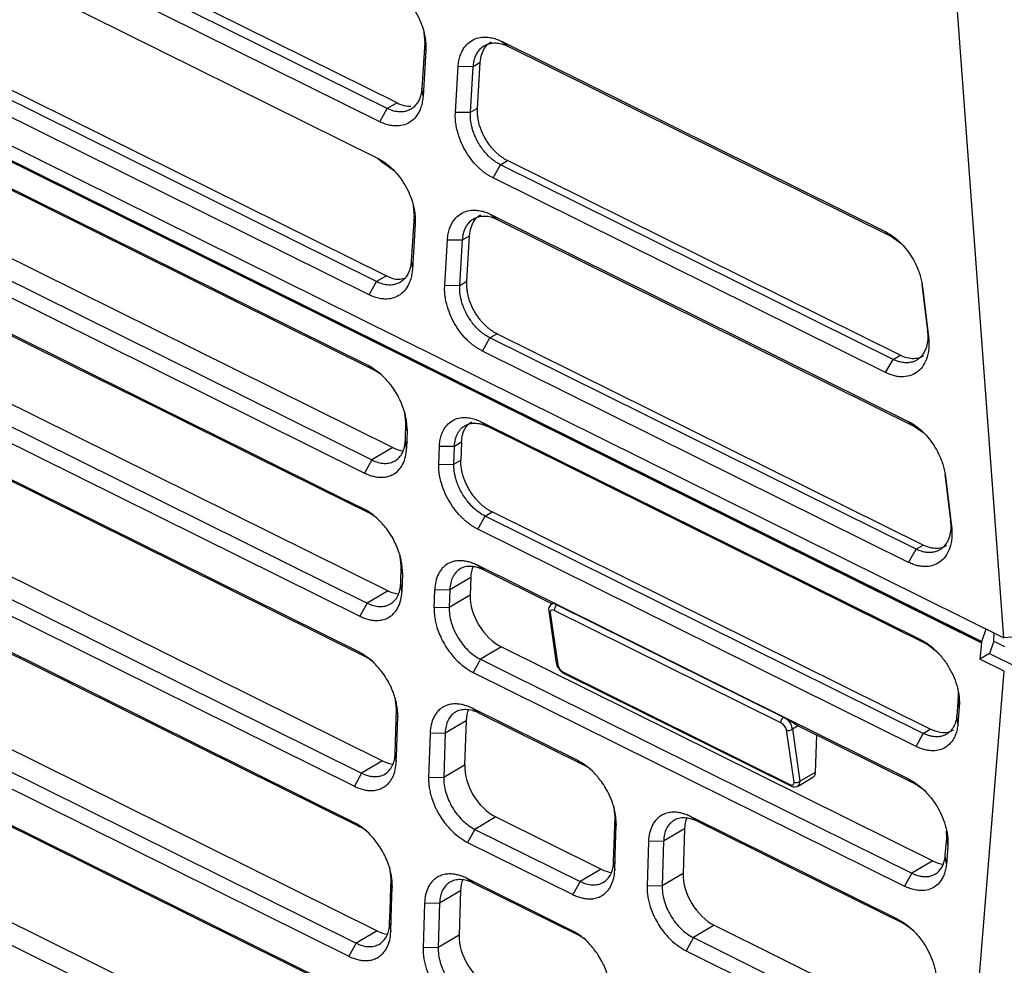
# Model space of a CAD drawing. Header units: millimetres. Extents: x -508 to 796, y -404 to 760.
# Tile 33 of 116: x 583 to 629, y -338 to -294. Entities that reach past the tile are written whole.
import ezdxf

# ---------------------------------------------------------------- set-up
doc = ezdxf.new("R2010")
doc.units = ezdxf.units.MM

msp = doc.modelspace()

# ---------------------------------------------------------------- linework, layer by layer
at = {"color": 7, "linetype": 'Continuous', "lineweight": 25}
for p, q in [((537.383, -277.532), (629.462, -323.16)), ((629.462, -323.16), (626.072, -277.528)), ((538.583, -278.876), (628.403, -323.384)), ((538.584, -278.829), (628.408, -323.339)), ((539.373, -279.205), (627.645, -322.947)), ((601.079, -298.156), (568.541, -282.033)), ((600.622, -298.424), (568.084, -282.3)), ((600.269, -299.04), (567.731, -282.917)), ((567.626, -284.62), (600.164, -300.743)), ((600.123, -306.512), (567.585, -290.389)), ((568.042, -290.121), (600.579, -306.245)), ((599.77, -307.129), (567.232, -291.005)), ((599.722, -310.436), (567.184, -294.312)), ((600.034, -310.662), (567.497, -294.538)), ((602.307, -294.733), (602.372, -295.342)), ((602.372, -295.342), (602.24, -297.47)), ((602.424, -295.713), (602.372, -295.342)), ((605.96, -295.279), (623.906, -304.172)), ((605.96, -295.279), (606.26, -295.514)), ((606.26, -295.514), (624.206, -304.407)), ((602.424, -295.713), (602.293, -297.841)), ((603.806, -298.591), (603.937, -296.463)), ((604.642, -296.467), (603.937, -296.463)), ((604.51, -298.595), (604.642, -296.467)), ((604.968, -296.276), (604.642, -296.467)), ((604.837, -298.404), (604.968, -296.276)), ((602.293, -297.841), (602.24, -297.47)), ((568.34, -298.143), (600.878, -314.267)), ((601.079, -298.156), (600.622, -298.424)), ((567.361, -298.721), (599.898, -314.844)), ((600.269, -299.04), (600.622, -298.424)), ((603.806, -298.591), (604.51, -298.595)), ((604.51, -298.595), (604.837, -298.404)), ((567.021, -299.332), (599.558, -315.455)), ((600.164, -300.743), (600.464, -300.978)), ((600.347, -300.92), (600.464, -300.978)), ((600.464, -300.978), (600.958, -301.337)), ((605.566, -301.665), (605.919, -301.048)), ((605.919, -301.048), (606.245, -300.857)), ((624.279, -310.146), (605.919, -301.048)), ((624.605, -309.955), (606.245, -300.857)), ((623.926, -310.763), (605.566, -301.665)), ((601.808, -302.822), (601.872, -303.431)), ((601.872, -303.431), (601.741, -305.559)), ((601.925, -303.802), (601.872, -303.431)), ((605.461, -303.368), (624.981, -313.041)), ((605.461, -303.368), (605.761, -303.603)), ((601.925, -303.802), (601.794, -305.93)), ((605.761, -303.603), (625.281, -313.275)), ((604.142, -304.556), (604.469, -304.365)), ((604.338, -306.493), (604.469, -304.365)), ((623.906, -304.172), (624.206, -304.407)), ((603.307, -306.68), (603.438, -304.552)), ((603.438, -304.552), (604.142, -304.556)), ((604.011, -306.684), (604.142, -304.556)), ((624.206, -304.407), (624.634, -304.708)), ((568.122, -304.836), (600.66, -320.959)), ((567.143, -305.413), (599.681, -321.537)), ((601.741, -305.559), (601.794, -305.93)), ((566.803, -306.024), (599.341, -322.147)), ((599.77, -307.129), (600.123, -306.512)), ((600.579, -306.245), (600.123, -306.512)), ((604.011, -306.684), (604.338, -306.493)), ((625.622, -306.643), (625.885, -308.811)), ((603.307, -306.68), (604.011, -306.684)), ((625.65, -306.753), (625.933, -309.086)), ((599.286, -323.82), (566.749, -307.697)), ((599.599, -324.046), (567.061, -307.923)), ((605.419, -309.137), (605.746, -308.946)), ((625.681, -318.824), (605.746, -308.946)), ((625.933, -309.086), (625.885, -308.811)), ((605.067, -309.754), (605.419, -309.137)), ((625.354, -319.015), (605.419, -309.137)), ((625.002, -319.632), (605.067, -309.754)), ((623.926, -310.763), (624.279, -310.146)), ((624.279, -310.146), (624.605, -309.955)), ((600.034, -310.662), (599.722, -310.436)), ((600.261, -310.802), (600.034, -310.662)), ((601.493, -313.085), (601.431, -312.543)), ((567.863, -312.783), (600.401, -328.906)), ((601.466, -313.921), (601.493, -313.085)), ((601.493, -313.085), (601.545, -313.472)), ((605.019, -313.06), (625.552, -323.236)), ((605.019, -313.06), (605.331, -313.286)), ((625.281, -313.275), (624.981, -313.041)), ((566.884, -313.36), (599.422, -329.484)), ((601.545, -313.472), (601.518, -314.308)), ((605.331, -313.286), (625.865, -323.461)), ((625.281, -313.275), (625.709, -313.577)), ((566.544, -313.971), (599.082, -330.094)), ((601.518, -314.308), (601.466, -313.921)), ((604.09, -314.017), (603.764, -314.21)), ((604.09, -314.017), (604.062, -314.853)), ((600.878, -314.267), (599.898, -314.844)), ((603.031, -315.058), (603.059, -314.222)), ((603.764, -314.21), (603.059, -314.222)), ((603.736, -315.046), (603.764, -314.21)), ((599.898, -314.844), (599.558, -315.455)), ((603.736, -315.046), (604.062, -314.853)), ((603.031, -315.058), (603.736, -315.046)), ((599.028, -331.767), (566.49, -315.644)), ((599.341, -331.993), (566.803, -315.87)), ((626.697, -315.512), (626.96, -317.68)), ((626.725, -315.622), (627.008, -317.955)), ((599.817, -317.354), (599.504, -317.128)), ((600.043, -317.495), (599.817, -317.354)), ((604.855, -318.08), (605.195, -317.469)), ((605.195, -317.469), (605.522, -317.277)), ((625.689, -327.624), (605.195, -317.469)), ((626.016, -327.432), (605.522, -317.277)), ((627.008, -317.955), (626.96, -317.68)), ((625.35, -328.235), (604.855, -318.08)), ((625.002, -319.632), (625.354, -319.015)), ((625.354, -319.015), (625.681, -318.824)), ((601.276, -319.777), (601.213, -319.235)), ((601.249, -320.613), (601.276, -319.777)), ((601.276, -319.777), (601.328, -320.164)), ((625.017, -329.771), (604.801, -319.753)), ((605.114, -319.979), (604.801, -319.753)), ((608.321, -321.568), (605.114, -319.979)), ((601.328, -320.164), (601.3, -321)), ((603.546, -320.902), (604.525, -320.325)), ((604.525, -320.325), (604.498, -321.161)), ((567.605, -320.73), (600.143, -336.853)), ((601.3, -321), (601.249, -320.613)), ((602.814, -321.75), (602.841, -320.914)), ((602.841, -320.914), (603.546, -320.902)), ((603.546, -320.902), (603.519, -321.738)), ((566.626, -321.307), (599.164, -337.431)), ((600.66, -320.959), (599.681, -321.537)), ((604.498, -321.161), (603.519, -321.738)), ((599.681, -321.537), (599.341, -322.147)), ((603.519, -321.738), (602.814, -321.75)), ((608.356, -321.548), (608.31, -321.575)), ((608.328, -321.571), (608.322, -321.568)), ((619.13, -326.866), (608.536, -321.617)), ((566.286, -321.918), (598.824, -338.041)), ((608.169, -321.904), (608.525, -324.339)), ((608.238, -321.988), (608.594, -324.422)), ((619.026, -327.123), (608.432, -321.873)), ((628.423, -323.327), (628.625, -322.745)), ((625.552, -323.236), (625.865, -323.461)), ((627.645, -322.946), (628.421, -323.331)), ((628.985, -323.316), (629.009, -322.936)), ((630.793, -323.044), (629.462, -323.16)), ((598.769, -339.714), (566.231, -323.591)), ((605.957, -323.584), (604.978, -324.161)), ((605.957, -323.584), (626.134, -333.582)), ((625.865, -323.461), (626.324, -323.793)), ((628.403, -323.384), (628.34, -324.153)), ((628.408, -323.335), (628.403, -323.384)), ((628.422, -323.331), (628.407, -323.339)), ((628.985, -323.316), (628.785, -323.891)), ((628.985, -323.316), (629.488, -323.565)), ((599.082, -339.94), (566.544, -323.817)), ((599.599, -324.046), (599.286, -323.82)), ((604.978, -324.161), (604.638, -324.772)), ((628.785, -323.891), (628.34, -324.153)), ((629.477, -324.716), (628.34, -324.153)), ((628.785, -323.891), (630.012, -324.498)), ((604.638, -324.772), (624.815, -334.77)), ((608.855, -324.761), (619.448, -330.011)), ((608.895, -324.828), (619.488, -330.078)), ((623.279, -400.426), (629.477, -324.716)), ((601.058, -326.469), (600.996, -325.927)), ((627.319, -325.971), (627.252, -326.788)), ((627.314, -325.664), (627.319, -325.971)), ((627.369, -326.38), (627.319, -325.971)), ((600.99, -328.56), (601.058, -326.469)), ((601.058, -326.469), (601.11, -326.857)), ((609.502, -328.882), (604.583, -326.445)), ((604.896, -326.671), (604.583, -326.445)), ((627.369, -326.38), (627.303, -327.196)), ((609.814, -329.108), (604.896, -326.671)), ((627.303, -327.196), (627.252, -326.788)), ((603.328, -327.594), (604.307, -327.017)), ((604.307, -327.017), (604.239, -329.108)), ((625.33, -329.996), (619.756, -327.234)), ((602.623, -327.607), (602.555, -329.697)), ((602.623, -327.607), (603.328, -327.594)), ((603.328, -327.594), (603.26, -329.685)), ((619.642, -329.897), (619.286, -327.462)), ((619.566, -327.425), (619.922, -329.859)), ((620.651, -329.433), (620.707, -327.705)), ((625.35, -328.235), (625.689, -327.624)), ((625.689, -327.624), (626.016, -327.432)), ((567.346, -328.677), (599.884, -344.8)), ((600.99, -328.56), (601.042, -328.947)), ((600.401, -328.906), (599.422, -329.484)), ((604.239, -329.108), (603.26, -329.685)), ((609.814, -329.108), (609.502, -328.882)), ((566.367, -329.254), (598.905, -345.378)), ((599.422, -329.484), (599.082, -330.094)), ((603.26, -329.685), (602.555, -329.697)), ((619.829, -330.084), (620.53, -329.674)), ((619.922, -329.859), (620.651, -329.433)), ((625.017, -329.771), (625.33, -329.996)), ((625.789, -330.327), (625.33, -329.996)), ((611.273, -331.531), (611.211, -330.989)), ((605.698, -331.531), (604.719, -332.108)), ((605.698, -331.531), (610.617, -333.968)), ((611.205, -333.622), (611.273, -331.531)), ((611.273, -331.531), (611.325, -331.919)), ((624.483, -336.306), (614.799, -331.507)), ((615.111, -331.733), (614.799, -331.507)), ((599.028, -331.767), (599.341, -331.993)), ((604.719, -332.108), (604.379, -332.719)), ((604.719, -332.108), (609.638, -334.546)), ((614.523, -332.079), (613.543, -332.656)), ((614.523, -332.079), (614.455, -334.17)), ((626.784, -332.506), (626.779, -332.197)), ((604.379, -332.719), (609.298, -335.156)), ((612.839, -332.669), (612.771, -334.759)), ((613.543, -332.656), (612.839, -332.669)), ((613.543, -332.656), (613.475, -334.747)), ((626.717, -333.323), (626.784, -332.506)), ((626.834, -332.915), (626.768, -333.731)), ((626.784, -332.506), (626.834, -332.915)), ((626.768, -333.731), (626.717, -333.323)), ((611.205, -333.622), (611.257, -334.009)), ((626.134, -333.582), (625.154, -334.159)), ((600.8, -334.416), (600.737, -333.874)), ((610.617, -333.968), (609.638, -334.546)), ((614.455, -334.17), (613.475, -334.747)), ((625.154, -334.159), (624.815, -334.77)), ((600.8, -334.416), (600.851, -334.804)), ((609.243, -336.829), (604.325, -334.392)), ((604.637, -334.618), (604.325, -334.392)), ((609.556, -337.055), (604.637, -334.618)), ((609.638, -334.546), (609.298, -335.156)), ((613.475, -334.747), (612.771, -334.759)), ((603.07, -335.541), (604.049, -334.964)), ((604.049, -334.964), (603.981, -337.055)), ((602.365, -335.554), (602.297, -337.644)), ((602.365, -335.554), (603.07, -335.541)), ((603.07, -335.541), (603.002, -337.632)), ((600.731, -336.507), (600.783, -336.894)), ((615.914, -336.593), (614.934, -337.17)), ((615.914, -336.593), (622.345, -339.78)), ((624.483, -336.306), (624.795, -336.532)), ((625.254, -336.863), (624.795, -336.532)), ((600.143, -336.853), (599.164, -337.431)), ((603.981, -337.055), (603.002, -337.632)), ((609.556, -337.055), (609.243, -336.829)), ((599.164, -337.431), (598.824, -338.041)), ((614.934, -337.17), (614.594, -337.781)), ((614.934, -337.17), (624.519, -341.92)), ((603.002, -337.632), (602.297, -337.644)), ((614.594, -337.781), (624.179, -342.531))]:
    msp.add_line(p, q, dxfattribs=at)
at = {"color": 250, "linetype": 'Continuous', "lineweight": 25}
msp.add_line((619.829, -327.271), (619.566, -327.425), dxfattribs=at)
at = {"color": 7, "linetype": 'Continuous', "lineweight": 25, "flags": 128}
for points in [[(599.504, -317.128), (598.424, -316.593), (594.106, -314.453), (589.788, -312.313), (585.469, -310.173), (581.151, -308.034), (576.833, -305.894), (572.514, -303.754), (566.966, -301.005)], [(599.817, -317.354), (598.737, -316.819), (594.419, -314.679), (590.101, -312.539), (585.782, -310.399), (581.464, -308.259), (577.145, -306.12), (572.827, -303.98), (567.279, -301.23)], [(604.978, -324.161), (606.038, -324.687), (610.281, -326.789), (617.718, -330.474), (625.154, -334.159)], [(601.042, -328.947), (601.061, -328.35), (601.081, -327.752), (601.11, -326.857)], [(611.257, -334.009), (611.277, -333.412), (611.296, -332.814), (611.325, -331.919)], [(624.795, -336.532), (623.716, -335.997), (619.397, -333.857), (615.111, -331.733)], [(600.731, -336.507), (600.751, -335.916), (600.77, -335.324), (600.8, -334.416)], [(600.783, -336.894), (600.802, -336.303), (600.822, -335.711), (600.851, -334.804)]]:
    msp.add_lwpolyline(points, dxfattribs=at)
at = {"color": 7, "linetype": 'Continuous', "lineweight": 25}
for centre, radius, start, end in [((608.755, -321.855), 0.323, 132.6432, 183.3551), ((619.348, -327.104), 0.323, 132.6432, 183.3551), ((619.395, -327.214), 0.272, 246.2551, 309.0284), ((619.751, -329.648), 0.272, 246.2551, 309.0284)]:
    msp.add_arc(centre, radius, start, end, dxfattribs=at)
at = {"color": 250, "linetype": 'Continuous', "lineweight": 25}
for centre, radius, start, end in [((608.283, -321.881), 0.116, 191.5612, 247.4039), ((608.639, -324.315), 0.116, 191.564, 247.4038), ((608.938, -324.757), 0.0833, 183.2622, 238.9237), ((619.531, -330.006), 0.0833, 183.2634, 238.9091)]:
    msp.add_arc(centre, radius, start, end, dxfattribs=at)
at = {"color": 7, "linetype": 'Continuous', "lineweight": 25}
for centre, major_axis, ratio, start_param, end_param in [((601.184, -296.453), (-0.981, 1.743), 0.663958, 2.369355, 2.796002), ((600.932, -312.594), (-1.043, 1.706), 0.643206, 2.345586, 2.684012), ((606.038, -321.075), (-1.043, 1.706), 0.643206, 0.433585, 0.77479), ((600.714, -319.286), (-1.043, 1.706), 0.643206, 2.345586, 2.684014), ((606.011, -321.911), (-1.043, 1.706), 0.643206, 0.77479, 2.345586), ((608.465, -322.1), (-0.195, 0.232), 0.519572, 5.410583, 6.981379), ((608.594, -321.988), (-0.3, 0.402), 0.575344, 5.95114, 6.218936), ((608.846, -321.841), (0.491, -0.291), 0.08258, 2.828124, 3.09592), ((608.821, -324.535), (-0.195, 0.232), 0.519572, 0.698194, 2.26899), ((605.821, -327.767), (-1.043, 1.706), 0.643206, 0.433587, 0.77479), ((619.059, -327.35), (-0.195, 0.232), 0.519572, 3.839787, 5.410583), ((619.439, -327.09), (0.491, -0.291), 0.08258, 0.920525, 1.796185), ((619.188, -327.237), (-0.3, 0.402), 0.575344, 3.864374, 4.919201), ((600.456, -327.233), (-1.043, 1.706), 0.643206, 2.345586, 2.684013), ((605.753, -329.858), (-1.043, 1.706), 0.643206, 0.77479, 2.345586), ((620.272, -329.245), (-0.261, 0.427), 0.643207, 3.129427, 3.916457), ((619.415, -329.784), (-0.195, 0.232), 0.519572, 2.26899, 3.839787), ((616.036, -332.829), (-1.043, 1.706), 0.643206, 0.433587, 0.77479), ((626.188, -331.909), (-1.043, 1.706), 0.643206, 2.345586, 2.676212), ((610.671, -332.295), (-1.043, 1.706), 0.643206, 2.345586, 2.684014), ((615.968, -334.92), (-1.043, 1.706), 0.643206, 0.77479, 2.345586), ((605.562, -335.714), (-1.043, 1.706), 0.643206, 0.433587, 0.77479), ((600.197, -335.18), (-1.043, 1.706), 0.643206, 2.345586, 2.684013), ((605.494, -337.805), (-1.043, 1.706), 0.643206, 0.77479, 2.345586)]:
    msp.add_ellipse(centre, major_axis=major_axis, ratio=ratio, start_param=start_param, end_param=end_param, dxfattribs=at)
at = {"color": 250, "linetype": 'Continuous', "lineweight": 25}
msp.add_ellipse((619.544, -329.672), major_axis=(-0.3, 0.402), ratio=0.575344, start_param=3.065629, end_param=3.864374, dxfattribs=at)
at = {"color": 7, "linetype": 'Continuous', "lineweight": 25}
for points, knots in [([(600.663, -292.655), (600.705, -292.676), (600.787, -292.719), (600.909, -292.794), (601.03, -292.876), (601.148, -292.967), (601.263, -293.066), (601.451, -293.243), (601.699, -293.523), (601.97, -293.931), (602.188, -294.372), (602.324, -294.779), (602.399, -295.132), (602.432, -295.43), (602.427, -295.619), (602.424, -295.713)], [0, 0, 0, 0, 0.041995, 0.083634, 0.125095, 0.166555, 0.208197, 0.250195, 0.375063, 0.500044, 0.624921, 0.749881, 0.833507, 0.91639, 1, 1, 1, 1]), ([(603.937, -296.463), (603.941, -296.417), (603.948, -296.325), (603.969, -296.193), (603.998, -296.066), (604.034, -295.945), (604.079, -295.83), (604.165, -295.649), (604.32, -295.428), (604.577, -295.224), (604.882, -295.1), (605.186, -295.071), (605.465, -295.103), (605.712, -295.167), (605.877, -295.242), (605.96, -295.279)], [0, 0, 0, 0, 0.041959, 0.083571, 0.125018, 0.166483, 0.208148, 0.250195, 0.375005, 0.500041, 0.624854, 0.749879, 0.833427, 0.916321, 1, 1, 1, 1]), ([(604.642, -296.467), (604.644, -296.425), (604.656, -296.303), (604.688, -296.15), (604.746, -295.975), (604.822, -295.816), (604.922, -295.68), (605.04, -295.562), (605.177, -295.464), (605.349, -295.393), (605.517, -295.359), (605.714, -295.351), (605.963, -295.389), (606.161, -295.465), (606.26, -295.514)], [2, 2, 2, 2, 2.260193, 2.772167, 3.025245, 3.528535, 4.032227, 4.299301, 4.83466, 5.369612, 5.76904, 6.166946, 6.844867, 7.537298, 7.537298, 7.537298, 7.537298]), ([(604.968, -296.276), (604.985, -296.142), (605.018, -295.881), (605.17, -295.579), (605.331, -295.384), (605.454, -295.32), (605.492, -295.3)], [0, 0, 0, 0, 0.309045, 0.601122, 0.876219, 1, 1, 1, 1]), ([(602.293, -297.841), (602.289, -297.888), (602.282, -297.98), (602.261, -298.113), (602.233, -298.241), (602.196, -298.362), (602.152, -298.478), (602.066, -298.66), (601.912, -298.883), (601.655, -299.09), (601.35, -299.216), (601.046, -299.247), (600.765, -299.217), (600.518, -299.153), (600.352, -299.078), (600.269, -299.04)], [0, 0, 0, 0, 0.041995, 0.083634, 0.125094, 0.166555, 0.208197, 0.250196, 0.375069, 0.500044, 0.62492, 0.74988, 0.833505, 0.916388, 1, 1, 1, 1]), ([(602.24, -297.47), (602.237, -297.513), (602.225, -297.636), (602.193, -297.791), (602.133, -297.968), (602.056, -298.128), (601.955, -298.264), (601.836, -298.381), (601.698, -298.478), (601.527, -298.547), (601.359, -298.579), (601.163, -298.586), (600.916, -298.548), (600.72, -298.472), (600.622, -298.424)], [2, 2, 2, 2, 2.260462, 2.775589, 3.029963, 3.535487, 4.04122, 4.305596, 4.835642, 5.365382, 5.760949, 6.155071, 6.826757, 7.513124, 7.513124, 7.513124, 7.513124]), ([(605.566, -301.665), (605.524, -301.644), (605.442, -301.601), (605.319, -301.526), (605.199, -301.443), (605.08, -301.351), (604.964, -301.251), (604.776, -301.073), (604.528, -300.791), (604.257, -300.38), (604.04, -299.937), (603.905, -299.529), (603.831, -299.174), (603.798, -298.875), (603.803, -298.686), (603.806, -298.591)], [0, 0, 0, 0, 0.04196, 0.083573, 0.12502, 0.166484, 0.208149, 0.250195, 0.375003, 0.500041, 0.62485, 0.749878, 0.833433, 0.916328, 1, 1, 1, 1]), ([(605.919, -301.048), (605.881, -301.03), (605.771, -300.97), (605.627, -300.874), (605.454, -300.735), (605.289, -300.58), (605.135, -300.401), (604.99, -300.205), (604.856, -299.992), (604.733, -299.743), (604.643, -299.512), (604.565, -299.252), (604.508, -298.94), (604.503, -298.708), (604.51, -298.595)], [2, 2, 2, 2, 2.259952, 2.771065, 3.023556, 3.525446, 4.027562, 4.291995, 4.822083, 5.351756, 5.747219, 6.141206, 6.82033, 7.513125, 7.513125, 7.513125, 7.513125]), ([(606.245, -300.857), (606.208, -300.838), (606.133, -300.799), (606.019, -300.727), (605.902, -300.643), (605.783, -300.544), (605.664, -300.432), (605.545, -300.306), (605.429, -300.164), (605.317, -300.009), (605.211, -299.84), (605.113, -299.658), (605.026, -299.464), (604.952, -299.26), (604.893, -299.049), (604.853, -298.834), (604.831, -298.615), (604.835, -298.475), (604.837, -298.404)], [0, 0, 0, 0, 0.046496, 0.095126, 0.14589, 0.198789, 0.253821, 0.310987, 0.370288, 0.431722, 0.49529, 0.560991, 0.628827, 0.698795, 0.770897, 0.845132, 0.921499, 1, 1, 1, 1]), ([(600.164, -300.743), (600.206, -300.765), (600.288, -300.807), (600.41, -300.882), (600.53, -300.965), (600.648, -301.055), (600.764, -301.154), (600.952, -301.331), (601.2, -301.611), (601.471, -302.02), (601.689, -302.46), (601.825, -302.867), (601.899, -303.221), (601.933, -303.519), (601.928, -303.707), (601.925, -303.802)], [0, 0, 0, 0, 0.041996, 0.083636, 0.125096, 0.166557, 0.208198, 0.250195, 0.375068, 0.500044, 0.624917, 0.749881, 0.833506, 0.91639, 1, 1, 1, 1]), ([(603.438, -304.552), (603.442, -304.505), (603.449, -304.413), (603.47, -304.281), (603.499, -304.154), (603.535, -304.033), (603.58, -303.918), (603.666, -303.738), (603.821, -303.517), (604.078, -303.312), (604.383, -303.189), (604.687, -303.16), (604.966, -303.191), (605.213, -303.255), (605.378, -303.33), (605.461, -303.368)], [0, 0, 0, 0, 0.04196, 0.083573, 0.12502, 0.166485, 0.20815, 0.250195, 0.375001, 0.500042, 0.624857, 0.749879, 0.83343, 0.916324, 1, 1, 1, 1]), ([(604.142, -304.556), (604.145, -304.514), (604.157, -304.392), (604.189, -304.238), (604.247, -304.063), (604.323, -303.905), (604.422, -303.769), (604.541, -303.65), (604.678, -303.552), (604.85, -303.481), (605.018, -303.448), (605.215, -303.44), (605.464, -303.478), (605.662, -303.553), (605.761, -303.603)], [2, 2, 2, 2, 2.260192, 2.772163, 3.02524, 3.528528, 4.032217, 4.299289, 4.834643, 5.369591, 5.769017, 6.16692, 6.844836, 7.537263, 7.537263, 7.537263, 7.537263]), ([(604.469, -304.365), (604.486, -304.23), (604.519, -303.97), (604.671, -303.667), (604.831, -303.472), (604.955, -303.408), (604.993, -303.388)], [0, 0, 0, 0, 0.3090445, 0.6011217, 0.8762193, 1, 1, 1, 1]), ([(623.906, -304.172), (623.942, -304.19), (624.013, -304.227), (624.118, -304.29), (624.223, -304.359), (624.325, -304.434), (624.427, -304.515), (624.592, -304.66), (624.813, -304.887), (625.067, -305.221), (625.285, -305.584), (625.44, -305.927), (625.544, -306.232), (625.612, -306.494), (625.637, -306.667), (625.65, -306.753)], [0, 0, 0, 0, 0.041923, 0.083578, 0.125098, 0.166614, 0.208261, 0.250169, 0.375066, 0.500044, 0.624929, 0.749929, 0.83347, 0.916464, 1, 1, 1, 1]), ([(601.741, -305.559), (601.738, -305.601), (601.726, -305.725), (601.694, -305.88), (601.634, -306.057), (601.557, -306.216), (601.456, -306.352), (601.336, -306.47), (601.199, -306.566), (601.028, -306.635), (600.86, -306.668), (600.664, -306.675), (600.417, -306.636), (600.221, -306.561), (600.123, -306.512)], [2, 2, 2, 2, 2.260462, 2.775588, 3.029962, 3.535486, 4.041219, 4.305595, 4.83564, 5.36538, 5.760948, 6.15507, 6.826756, 7.513124, 7.513124, 7.513124, 7.513124]), ([(601.794, -305.93), (601.79, -305.976), (601.783, -306.069), (601.762, -306.202), (601.733, -306.329), (601.697, -306.451), (601.653, -306.566), (601.567, -306.748), (601.413, -306.971), (601.156, -307.179), (600.851, -307.305), (600.547, -307.336), (600.266, -307.305), (600.019, -307.242), (599.853, -307.167), (599.77, -307.129)], [0, 0, 0, 0, 0.041993, 0.083631, 0.125091, 0.166553, 0.208195, 0.250196, 0.375067, 0.500044, 0.624924, 0.74988, 0.833504, 0.916388, 1, 1, 1, 1]), ([(600.579, -306.245), (600.783, -306.329), (601.084, -306.453), (601.33, -306.369), (601.409, -306.342)], [0, 0, 0, 0, 0.679068, 1, 1, 1, 1]), ([(605.746, -308.946), (605.709, -308.926), (605.634, -308.887), (605.52, -308.815), (605.403, -308.731), (605.284, -308.633), (605.165, -308.521), (605.046, -308.394), (604.93, -308.253), (604.818, -308.097), (604.712, -307.928), (604.614, -307.746), (604.527, -307.552), (604.453, -307.349), (604.394, -307.138), (604.354, -306.922), (604.331, -306.704), (604.336, -306.564), (604.338, -306.493)], [0, 0, 0, 0, 0.046496, 0.095126, 0.14589, 0.198789, 0.253821, 0.310987, 0.370288, 0.431722, 0.49529, 0.560991, 0.628827, 0.698795, 0.770897, 0.845132, 0.921499, 1, 1, 1, 1]), ([(605.067, -309.754), (605.025, -309.732), (604.943, -309.689), (604.82, -309.614), (604.699, -309.531), (604.581, -309.44), (604.465, -309.34), (604.277, -309.161), (604.029, -308.88), (603.758, -308.468), (603.541, -308.026), (603.405, -307.617), (603.332, -307.263), (603.299, -306.963), (603.304, -306.775), (603.307, -306.68)], [0, 0, 0, 0, 0.041956, 0.083567, 0.125013, 0.166478, 0.208145, 0.250195, 0.375007, 0.50004, 0.624849, 0.749878, 0.833429, 0.916324, 1, 1, 1, 1]), ([(605.419, -309.137), (605.382, -309.118), (605.272, -309.059), (605.127, -308.963), (604.955, -308.824), (604.79, -308.668), (604.636, -308.49), (604.491, -308.293), (604.357, -308.08), (604.234, -307.832), (604.144, -307.601), (604.066, -307.341), (604.009, -307.029), (604.004, -306.796), (604.011, -306.684)], [2, 2, 2, 2, 2.259952, 2.771066, 3.023556, 3.525444, 4.027557, 4.291989, 4.822076, 5.351747, 5.747209, 6.141196, 6.82032, 7.513115, 7.513115, 7.513115, 7.513115]), ([(625.885, -308.811), (625.892, -308.873), (625.901, -308.997), (625.9, -309.155), (625.886, -309.327), (625.853, -309.507), (625.784, -309.71), (625.694, -309.878), (625.589, -310.012), (625.479, -310.114), (625.356, -310.196), (625.25, -310.243), (625.15, -310.274), (625.078, -310.29), (624.985, -310.302), (624.889, -310.306), (624.791, -310.3), (624.691, -310.287), (624.61, -310.27), (624.466, -310.229), (624.362, -310.187), (624.279, -310.146)], [2, 2, 2, 2, 2.357978, 2.714858, 2.95172, 3.424013, 3.896206, 4.413697, 4.802717, 5.192737, 5.582493, 5.971366, 6.114716, 6.401173, 6.544256, 6.830127, 7.115992, 7.259066, 7.545746, 7.689483, 8.268319, 8.268319, 8.268319, 8.268319]), ([(625.933, -309.086), (625.938, -309.135), (625.948, -309.232), (625.954, -309.375), (625.953, -309.514), (625.944, -309.648), (625.927, -309.779), (625.902, -309.906), (625.843, -310.129), (625.715, -310.422), (625.461, -310.712), (625.14, -310.903), (624.825, -310.965), (624.557, -310.958), (624.35, -310.922), (624.138, -310.86), (623.997, -310.795), (623.926, -310.763)], [0, 0, 0, 0, 0.036121, 0.071878, 0.107413, 0.142873, 0.178407, 0.21416, 0.250278, 0.375144, 0.500076, 0.624927, 0.74985, 0.812324, 0.874915, 0.937437, 1, 1, 1, 1]), ([(625.697, -309.976), (625.65, -310.006), (625.519, -310.091), (625.253, -310.124), (624.931, -310.094), (624.712, -310.001), (624.605, -309.955)], [0, 0, 0, 0, 0.160667, 0.450733, 0.730511, 1, 1, 1, 1]), ([(601.545, -313.472), (601.548, -313.394), (601.545, -313.236), (601.518, -312.992), (601.47, -312.745), (601.392, -312.469), (601.298, -312.218), (601.17, -311.94), (601.017, -311.664), (600.82, -311.379), (600.623, -311.14), (600.389, -310.896), (600.089, -310.645), (599.845, -310.497), (599.722, -310.436)], [2, 2, 2, 2, 2.39035, 2.775769, 3.156839, 3.535807, 4.041584, 4.306055, 4.836289, 5.366215, 5.761922, 6.15618, 6.828092, 7.514685, 7.514685, 7.514685, 7.514685]), ([(603.059, -314.222), (603.061, -314.176), (603.065, -314.085), (603.082, -313.955), (603.107, -313.83), (603.139, -313.71), (603.179, -313.597), (603.259, -313.419), (603.404, -313.202), (603.652, -313), (603.948, -312.878), (604.247, -312.85), (604.524, -312.883), (604.77, -312.948), (604.936, -313.023), (605.019, -313.06)], [0, 0, 0, 0, 0.042047, 0.083722, 0.125201, 0.166664, 0.208291, 0.250258, 0.375147, 0.500105, 0.625006, 0.749956, 0.833484, 0.916344, 1, 1, 1, 1]), ([(604.09, -314.017), (604.103, -313.886), (604.128, -313.63), (604.269, -313.334), (604.421, -313.144), (604.54, -313.082), (604.577, -313.063)], [0, 0, 0, 0, 0.309655, 0.602348, 0.878068, 1, 1, 1, 1]), ([(624.981, -313.041), (625.017, -313.059), (625.088, -313.096), (625.194, -313.159), (625.298, -313.228), (625.401, -313.303), (625.502, -313.384), (625.668, -313.528), (625.889, -313.756), (626.143, -314.09), (626.36, -314.453), (626.515, -314.796), (626.619, -315.1), (626.687, -315.363), (626.712, -315.535), (626.725, -315.622)], [0, 0, 0, 0, 0.041919, 0.083573, 0.125091, 0.166609, 0.208257, 0.250169, 0.375066, 0.500044, 0.624929, 0.749929, 0.833466, 0.91646, 1, 1, 1, 1]), ([(603.764, -314.21), (603.767, -314.1), (603.793, -313.891), (603.876, -313.658), (603.974, -313.493), (604.081, -313.365), (604.22, -313.252), (604.368, -313.182), (604.524, -313.139), (604.671, -313.122), (604.842, -313.131), (605.001, -313.16), (605.165, -313.211), (605.276, -313.259), (605.331, -313.286)], [2, 2, 2, 2, 2.692793, 3.371878, 3.766004, 4.161605, 4.691459, 5.22173, 5.486254, 5.988545, 6.364898, 6.743267, 7.125821, 7.514675, 7.514675, 7.514675, 7.514675]), ([(599.898, -314.844), (599.998, -314.894), (600.097, -314.932), (600.292, -314.985), (600.389, -315), (600.575, -315.007), (600.664, -314.999), (600.833, -314.959), (600.913, -314.927), (601.13, -314.799), (601.249, -314.668), (601.413, -314.341), (601.46, -314.141), (601.466, -313.921)], [0, 0, 0, 0, 0.125, 0.125, 0.25, 0.25, 0.375, 0.375, 0.5, 0.5, 0.75, 0.75, 1, 1, 1, 1]), ([(599.558, -315.455), (599.628, -315.49), (599.768, -315.55), (599.973, -315.614), (600.173, -315.65), (600.387, -315.661), (600.571, -315.64), (600.767, -315.585), (600.951, -315.497), (601.126, -315.356), (601.259, -315.194), (601.38, -314.988), (601.481, -314.699), (601.514, -314.443), (601.518, -314.308)], [2, 2, 2, 2, 2.392136, 2.77801, 3.159756, 3.539556, 4.046554, 4.313583, 4.848916, 5.383939, 5.783461, 6.181463, 6.852839, 7.538133, 7.538133, 7.538133, 7.538133]), ([(605.522, -317.277), (605.485, -317.257), (605.409, -317.218), (605.295, -317.147), (605.177, -317.063), (605.057, -316.966), (604.936, -316.855), (604.815, -316.729), (604.696, -316.59), (604.581, -316.436), (604.471, -316.269), (604.37, -316.089), (604.279, -315.898), (604.2, -315.697), (604.136, -315.489), (604.09, -315.276), (604.062, -315.061), (604.062, -314.923), (604.062, -314.853)], [0, 0, 0, 0, 0.046495, 0.095124, 0.145888, 0.198786, 0.253818, 0.310984, 0.370284, 0.431718, 0.495286, 0.560988, 0.628824, 0.698793, 0.770895, 0.84513, 0.921499, 1, 1, 1, 1]), ([(604.855, -318.08), (604.814, -318.058), (604.731, -318.016), (604.608, -317.941), (604.488, -317.859), (604.369, -317.768), (604.252, -317.67), (604.061, -317.495), (603.809, -317.217), (603.53, -316.813), (603.302, -316.378), (603.157, -315.977), (603.073, -315.63), (603.032, -315.336), (603.032, -315.151), (603.031, -315.058)], [0, 0, 0, 0, 0.042047, 0.083722, 0.125201, 0.166663, 0.20829, 0.250256, 0.375151, 0.500104, 0.624995, 0.749956, 0.833487, 0.916347, 1, 1, 1, 1]), ([(605.195, -317.469), (605.096, -317.42), (604.9, -317.301), (604.66, -317.099), (604.472, -316.903), (604.314, -316.71), (604.157, -316.481), (604.034, -316.259), (603.932, -316.037), (603.858, -315.838), (603.797, -315.62), (603.759, -315.425), (603.737, -315.232), (603.735, -315.107), (603.736, -315.046)], [2, 2, 2, 2, 2.692438, 3.37036, 3.768263, 4.167689, 4.702638, 5.237994, 5.505065, 6.008876, 6.386263, 6.765511, 7.14873, 7.537982, 7.537982, 7.537982, 7.537982]), ([(601.328, -320.164), (601.33, -320.087), (601.327, -319.929), (601.3, -319.684), (601.252, -319.437), (601.175, -319.161), (601.08, -318.911), (600.952, -318.632), (600.799, -318.356), (600.602, -318.071), (600.405, -317.832), (600.171, -317.589), (599.871, -317.337), (599.628, -317.189), (599.504, -317.128)], [2, 2, 2, 2, 2.39035, 2.775768, 3.156838, 3.535806, 4.041584, 4.306055, 4.836288, 5.366213, 5.76192, 6.156178, 6.82809, 7.514683, 7.514683, 7.514683, 7.514683]), ([(626.96, -317.68), (626.967, -317.742), (626.977, -317.865), (626.976, -318.024), (626.961, -318.195), (626.928, -318.376), (626.86, -318.578), (626.77, -318.746), (626.664, -318.881), (626.555, -318.983), (626.432, -319.065), (626.325, -319.112), (626.225, -319.143), (626.153, -319.159), (626.06, -319.171), (625.965, -319.175), (625.867, -319.169), (625.767, -319.156), (625.685, -319.139), (625.541, -319.098), (625.437, -319.056), (625.354, -319.015)], [2, 2, 2, 2, 2.357978, 2.714858, 2.95172, 3.424013, 3.896207, 4.413697, 4.802716, 5.192736, 5.582492, 5.971365, 6.114716, 6.401173, 6.544255, 6.830126, 7.115991, 7.259064, 7.545745, 7.689482, 8.268318, 8.268318, 8.268318, 8.268318]), ([(627.008, -317.955), (627.013, -318.004), (627.024, -318.101), (627.03, -318.244), (627.028, -318.382), (627.019, -318.517), (627.002, -318.648), (626.978, -318.775), (626.919, -318.998), (626.79, -319.29), (626.537, -319.581), (626.215, -319.772), (625.901, -319.834), (625.633, -319.826), (625.425, -319.791), (625.214, -319.729), (625.072, -319.664), (625.002, -319.632)], [0, 0, 0, 0, 0.036122, 0.071879, 0.107414, 0.142874, 0.178408, 0.214161, 0.250278, 0.375144, 0.500076, 0.624926, 0.74985, 0.812326, 0.874915, 0.937435, 1, 1, 1, 1]), ([(626.773, -318.844), (626.726, -318.875), (626.594, -318.959), (626.329, -318.993), (626.006, -318.962), (625.788, -318.869), (625.681, -318.824)], [0, 0, 0, 0, 0.160667, 0.450733, 0.730511, 1, 1, 1, 1]), ([(604.801, -319.753), (604.731, -319.718), (604.592, -319.658), (604.386, -319.595), (604.187, -319.558), (603.974, -319.548), (603.79, -319.57), (603.595, -319.625), (603.411, -319.713), (603.237, -319.855), (603.104, -320.015), (602.982, -320.223), (602.879, -320.515), (602.845, -320.776), (602.841, -320.914)], [2, 2, 2, 2, 2.388853, 2.771406, 3.149772, 3.526124, 4.028414, 4.292939, 4.823209, 5.353063, 5.748665, 6.142792, 6.821879, 7.514673, 7.514673, 7.514673, 7.514673]), ([(605.114, -319.979), (605.014, -319.929), (604.915, -319.891), (604.72, -319.838), (604.623, -319.823), (604.437, -319.816), (604.348, -319.824), (604.179, -319.864), (604.099, -319.896), (603.882, -320.024), (603.763, -320.155), (603.599, -320.482), (603.552, -320.681), (603.546, -320.902)], [0, 0, 0, 0, 0.125, 0.125, 0.25, 0.25, 0.375, 0.375, 0.5, 0.5, 0.75, 0.75, 1, 1, 1, 1]), ([(599.681, -321.537), (599.781, -321.586), (599.879, -321.624), (600.074, -321.677), (600.171, -321.693), (600.358, -321.699), (600.446, -321.691), (600.615, -321.651), (600.695, -321.619), (600.912, -321.491), (601.031, -321.36), (601.195, -321.033), (601.242, -320.834), (601.249, -320.613)], [0, 0, 0, 0, 0.125, 0.125, 0.25, 0.25, 0.375, 0.375, 0.5, 0.5, 0.75, 0.75, 1, 1, 1, 1]), ([(599.341, -322.147), (599.411, -322.182), (599.55, -322.242), (599.756, -322.306), (599.955, -322.343), (600.169, -322.354), (600.353, -322.332), (600.549, -322.278), (600.733, -322.19), (600.908, -322.048), (601.041, -321.887), (601.162, -321.68), (601.263, -321.392), (601.296, -321.136), (601.3, -321)], [2, 2, 2, 2, 2.392132, 2.778001, 3.159741, 3.539536, 4.046529, 4.313556, 4.848886, 5.383903, 5.783421, 6.181419, 6.85279, 7.538076, 7.538076, 7.538076, 7.538076]), ([(602.814, -321.75), (602.811, -321.827), (602.814, -321.983), (602.841, -322.225), (602.889, -322.469), (602.965, -322.742), (603.059, -322.99), (603.187, -323.267), (603.34, -323.544), (603.537, -323.829), (603.735, -324.068), (603.969, -324.312), (604.27, -324.563), (604.514, -324.711), (604.638, -324.772)], [2, 2, 2, 2, 2.389255, 2.772476, 3.151725, 3.529116, 4.03293, 4.300004, 4.835363, 5.370317, 5.769746, 6.167654, 6.845581, 7.538023, 7.538023, 7.538023, 7.538023]), ([(603.519, -321.738), (603.515, -321.848), (603.522, -321.962), (603.554, -322.194), (603.58, -322.315), (603.649, -322.555), (603.692, -322.674), (603.796, -322.91), (603.857, -323.028), (604.058, -323.363), (604.223, -323.572), (604.581, -323.919), (604.778, -324.062), (604.978, -324.161)], [0, 0, 0, 0, 0.125, 0.125, 0.25, 0.25, 0.375, 0.375, 0.5, 0.5, 0.75, 0.75, 1, 1, 1, 1]), ([(608.345, -321.563), (608.32, -321.573), (608.259, -321.6), (608.195, -321.688), (608.161, -321.796), (608.167, -321.868), (608.169, -321.904)], [0, 0, 0, 0, 0.187812, 0.47697, 0.739968, 1, 1, 1, 1]), ([(625.552, -323.236), (625.589, -323.255), (625.663, -323.292), (625.772, -323.358), (625.88, -323.429), (625.986, -323.506), (626.091, -323.59), (626.194, -323.68), (626.378, -323.855), (626.631, -324.141), (626.914, -324.566), (627.139, -325.021), (627.269, -325.412), (627.337, -325.721), (627.368, -325.947), (627.381, -326.169), (627.373, -326.309), (627.369, -326.38)], [0, 0, 0, 0, 0.0360503, 0.0717953, 0.1073557, 0.1428543, 0.1784144, 0.2141587, 0.250208, 0.3750165, 0.5000287, 0.6248418, 0.7498582, 0.8126176, 0.8747968, 0.9370427, 1, 1, 1, 1]), ([(601.11, -326.857), (601.112, -326.779), (601.11, -326.621), (601.083, -326.377), (601.034, -326.129), (600.957, -325.853), (600.863, -325.603), (600.734, -325.325), (600.581, -325.049), (600.385, -324.763), (600.187, -324.524), (599.954, -324.281), (599.654, -324.029), (599.41, -323.881), (599.286, -323.82)], [2, 2, 2, 2, 2.39035, 2.775768, 3.156838, 3.535807, 4.041585, 4.306056, 4.83629, 5.366216, 5.761922, 6.156179, 6.828092, 7.514685, 7.514685, 7.514685, 7.514685]), ([(600.041, -324.359), (600.004, -324.322), (599.867, -324.183), (599.712, -324.104), (599.599, -324.046)], [0, 0, 0, 0, 0.2680628, 1, 1, 1, 1]), ([(608.525, -324.339), (608.537, -324.39), (608.561, -324.491), (608.628, -324.583), (608.661, -324.628)], [0, 0, 0, 0, 0.508618, 1, 1, 1, 1]), ([(608.661, -324.628), (608.666, -324.636), (608.704, -324.697), (608.791, -324.77), (608.871, -324.814), (608.898, -324.83)], [0, 0, 0, 0, 0.089788, 0.685225, 1, 1, 1, 1]), ([(604.583, -326.445), (604.513, -326.41), (604.374, -326.35), (604.169, -326.287), (603.969, -326.251), (603.756, -326.24), (603.573, -326.262), (603.377, -326.317), (603.194, -326.405), (603.019, -326.547), (602.886, -326.708), (602.764, -326.915), (602.661, -327.208), (602.628, -327.469), (602.623, -327.607)], [2, 2, 2, 2, 2.388853, 2.771406, 3.149772, 3.526122, 4.028412, 4.292937, 4.823211, 5.35307, 5.748674, 6.142802, 6.821886, 7.514678, 7.514678, 7.514678, 7.514678]), ([(604.896, -326.671), (604.796, -326.621), (604.697, -326.584), (604.502, -326.53), (604.405, -326.515), (604.219, -326.508), (604.13, -326.517), (603.962, -326.556), (603.881, -326.589), (603.664, -326.716), (603.545, -326.847), (603.381, -327.174), (603.335, -327.374), (603.328, -327.594)], [0, 0, 0, 0, 0.125, 0.125, 0.25, 0.25, 0.375, 0.375, 0.5, 0.5, 0.75, 0.75, 1, 1, 1, 1]), ([(627.252, -326.788), (627.244, -326.889), (627.211, -327.082), (627.123, -327.296), (627.024, -327.449), (626.916, -327.568), (626.777, -327.672), (626.632, -327.736), (626.478, -327.775), (626.334, -327.789), (626.167, -327.778), (626.012, -327.749), (625.852, -327.698), (625.744, -327.651), (625.689, -327.624)], [2, 2, 2, 2, 2.662744, 3.312849, 3.697236, 4.082996, 4.599463, 5.116219, 5.37402, 5.865214, 6.233198, 6.602947, 6.976446, 7.355637, 7.355637, 7.355637, 7.355637]), ([(627.303, -327.196), (627.298, -327.239), (627.29, -327.324), (627.268, -327.446), (627.239, -327.563), (627.202, -327.673), (627.158, -327.778), (627.074, -327.942), (626.924, -328.14), (626.676, -328.321), (626.385, -328.426), (626.094, -328.445), (625.826, -328.409), (625.589, -328.344), (625.43, -328.272), (625.35, -328.235)], [0, 0, 0, 0, 0.041986, 0.083634, 0.125113, 0.166593, 0.208245, 0.250239, 0.375072, 0.500095, 0.624936, 0.749957, 0.833394, 0.916295, 1, 1, 1, 1]), ([(627.097, -327.464), (627.053, -327.491), (626.878, -327.596), (626.506, -327.623), (626.171, -327.493), (626.016, -327.432)], [0, 0, 0, 0, 0.154609, 0.607119, 1, 1, 1, 1]), ([(599.422, -329.484), (599.522, -329.533), (599.621, -329.571), (599.816, -329.624), (599.913, -329.64), (600.099, -329.646), (600.188, -329.638), (600.356, -329.598), (600.437, -329.566), (600.654, -329.438), (600.773, -329.307), (600.937, -328.98), (600.984, -328.781), (600.99, -328.56)], [0, 0, 0, 0, 0.125, 0.125, 0.25, 0.25, 0.375, 0.375, 0.5, 0.5, 0.75, 0.75, 1, 1, 1, 1]), ([(599.082, -330.094), (599.152, -330.129), (599.291, -330.189), (599.497, -330.253), (599.697, -330.29), (599.91, -330.301), (600.095, -330.28), (600.29, -330.225), (600.475, -330.137), (600.649, -329.995), (600.782, -329.834), (600.904, -329.627), (601.005, -329.339), (601.037, -329.083), (601.042, -328.947)], [2, 2, 2, 2, 2.392136, 2.778008, 3.159753, 3.539553, 4.046551, 4.31358, 4.848915, 5.383938, 5.78346, 6.18146, 6.852835, 7.538127, 7.538127, 7.538127, 7.538127]), ([(611.325, -331.919), (611.328, -331.841), (611.325, -331.683), (611.298, -331.439), (611.25, -331.191), (611.172, -330.915), (611.078, -330.665), (610.95, -330.387), (610.797, -330.111), (610.6, -329.825), (610.403, -329.586), (610.169, -329.343), (609.869, -329.091), (609.625, -328.943), (609.502, -328.882)], [2, 2, 2, 2, 2.39035, 2.775768, 3.156837, 3.535805, 4.041584, 4.306056, 4.836291, 5.366218, 5.761923, 6.15618, 6.828092, 7.514685, 7.514685, 7.514685, 7.514685]), ([(610.256, -329.421), (610.22, -329.384), (610.083, -329.245), (609.928, -329.166), (609.814, -329.108)], [0, 0, 0, 0, 0.2680601, 1, 1, 1, 1]), ([(602.555, -329.697), (602.553, -329.774), (602.555, -329.93), (602.582, -330.172), (602.63, -330.416), (602.707, -330.689), (602.8, -330.937), (602.928, -331.214), (603.082, -331.491), (603.279, -331.776), (603.477, -332.016), (603.711, -332.259), (604.012, -332.51), (604.255, -332.658), (604.379, -332.719)], [2, 2, 2, 2, 2.389251, 2.772469, 3.151716, 3.529104, 4.032913, 4.299983, 4.835336, 5.370284, 5.76971, 6.167614, 6.845535, 7.537971, 7.537971, 7.537971, 7.537971]), ([(603.26, -329.685), (603.257, -329.795), (603.263, -329.909), (603.295, -330.141), (603.321, -330.262), (603.39, -330.502), (603.434, -330.621), (603.537, -330.857), (603.598, -330.975), (603.8, -331.31), (603.964, -331.519), (604.322, -331.866), (604.519, -332.009), (604.719, -332.108)], [0, 0, 0, 0, 0.125, 0.125, 0.25, 0.25, 0.375, 0.375, 0.5, 0.5, 0.75, 0.75, 1, 1, 1, 1]), ([(619.488, -330.078), (619.538, -330.097), (619.626, -330.131), (619.746, -330.126), (619.802, -330.094), (619.821, -330.082)], [0, 0, 0, 0, 0.4478737, 0.8065396, 1, 1, 1, 1]), ([(625.017, -329.771), (625.054, -329.79), (625.128, -329.827), (625.237, -329.893), (625.345, -329.964), (625.451, -330.041), (625.556, -330.125), (625.659, -330.215), (625.843, -330.39), (626.096, -330.677), (626.379, -331.101), (626.604, -331.556), (626.734, -331.947), (626.802, -332.256), (626.833, -332.483), (626.846, -332.704), (626.838, -332.844), (626.834, -332.915)], [0, 0, 0, 0, 0.036049, 0.071793, 0.107353, 0.142851, 0.178412, 0.214157, 0.250208, 0.375024, 0.500028, 0.624838, 0.749858, 0.812614, 0.874791, 0.937039, 1, 1, 1, 1]), ([(614.799, -331.507), (614.729, -331.472), (614.59, -331.412), (614.384, -331.349), (614.185, -331.313), (613.972, -331.302), (613.788, -331.324), (613.593, -331.379), (613.409, -331.467), (613.235, -331.609), (613.102, -331.77), (612.979, -331.977), (612.876, -332.27), (612.843, -332.531), (612.839, -332.669)], [2, 2, 2, 2, 2.388852, 2.771404, 3.149769, 3.52612, 4.028412, 4.292938, 4.823213, 5.353072, 5.748675, 6.142802, 6.821887, 7.514679, 7.514679, 7.514679, 7.514679]), ([(600.851, -334.804), (600.854, -334.726), (600.851, -334.568), (600.824, -334.324), (600.776, -334.076), (600.698, -333.8), (600.604, -333.55), (600.476, -333.272), (600.323, -332.996), (600.126, -332.71), (599.929, -332.471), (599.695, -332.228), (599.395, -331.976), (599.151, -331.829), (599.028, -331.767)], [2, 2, 2, 2, 2.39035, 2.775768, 3.156838, 3.535807, 4.041585, 4.306056, 4.836289, 5.366216, 5.761921, 6.156179, 6.828092, 7.514685, 7.514685, 7.514685, 7.514685]), ([(599.782, -332.306), (599.746, -332.269), (599.609, -332.13), (599.454, -332.051), (599.341, -331.993)], [0, 0, 0, 0, 0.268063, 1, 1, 1, 1]), ([(615.111, -331.733), (615.011, -331.683), (614.913, -331.646), (614.718, -331.592), (614.621, -331.577), (614.434, -331.57), (614.346, -331.579), (614.177, -331.618), (614.097, -331.651), (613.88, -331.778), (613.761, -331.909), (613.597, -332.236), (613.55, -332.436), (613.543, -332.656)], [0, 0, 0, 0, 0.125, 0.125, 0.25, 0.25, 0.375, 0.375, 0.5, 0.5, 0.75, 0.75, 1, 1, 1, 1]), ([(625.154, -334.159), (625.191, -334.177), (625.264, -334.211), (625.374, -334.252), (625.482, -334.283), (625.589, -334.305), (625.695, -334.318), (625.797, -334.321), (625.897, -334.314), (625.993, -334.298), (626.085, -334.273), (626.172, -334.238), (626.254, -334.194), (626.331, -334.141), (626.402, -334.079), (626.466, -334.009), (626.524, -333.931), (626.575, -333.846), (626.619, -333.753), (626.656, -333.654), (626.684, -333.549), (626.706, -333.439), (626.714, -333.361), (626.717, -333.323)], [0, 0, 0, 0, 0.047693, 0.095378, 0.143055, 0.190725, 0.238388, 0.286042, 0.33369, 0.38133, 0.428963, 0.476588, 0.524206, 0.571817, 0.619421, 0.667017, 0.714607, 0.76219, 0.809765, 0.857334, 0.904896, 0.952451, 1, 1, 1, 1]), ([(609.638, -334.546), (609.737, -334.595), (609.836, -334.633), (610.031, -334.686), (610.128, -334.702), (610.314, -334.708), (610.403, -334.7), (610.572, -334.66), (610.652, -334.628), (610.869, -334.5), (610.988, -334.369), (611.152, -334.042), (611.199, -333.843), (611.205, -333.622)], [0, 0, 0, 0, 0.125, 0.125, 0.25, 0.25, 0.375, 0.375, 0.5, 0.5, 0.75, 0.75, 1, 1, 1, 1]), ([(626.768, -333.731), (626.763, -333.774), (626.755, -333.859), (626.733, -333.981), (626.704, -334.098), (626.667, -334.208), (626.623, -334.313), (626.539, -334.477), (626.389, -334.676), (626.141, -334.856), (625.85, -334.961), (625.559, -334.98), (625.291, -334.944), (625.054, -334.879), (624.895, -334.807), (624.815, -334.77)], [0, 0, 0, 0, 0.041983, 0.08363, 0.125108, 0.166589, 0.208243, 0.250239, 0.375075, 0.500095, 0.624928, 0.749957, 0.833398, 0.9163, 1, 1, 1, 1]), ([(604.325, -334.392), (604.255, -334.357), (604.116, -334.297), (603.91, -334.234), (603.711, -334.198), (603.498, -334.187), (603.314, -334.209), (603.119, -334.264), (602.935, -334.352), (602.761, -334.494), (602.628, -334.655), (602.505, -334.862), (602.402, -335.155), (602.369, -335.416), (602.365, -335.554)], [2, 2, 2, 2, 2.388853, 2.771406, 3.149772, 3.526122, 4.028412, 4.292937, 4.823211, 5.35307, 5.748674, 6.142802, 6.821886, 7.514678, 7.514678, 7.514678, 7.514678]), ([(609.298, -335.156), (609.368, -335.191), (609.507, -335.251), (609.713, -335.315), (609.912, -335.352), (610.126, -335.363), (610.31, -335.342), (610.506, -335.287), (610.69, -335.199), (610.865, -335.057), (610.998, -334.896), (611.119, -334.689), (611.22, -334.401), (611.253, -334.145), (611.257, -334.009)], [2, 2, 2, 2, 2.392132, 2.778002, 3.159744, 3.539541, 4.046537, 4.313564, 4.848894, 5.383912, 5.78343, 6.181429, 6.852799, 7.538086, 7.538086, 7.538086, 7.538086]), ([(604.637, -334.618), (604.537, -334.568), (604.439, -334.531), (604.244, -334.477), (604.147, -334.462), (603.96, -334.455), (603.872, -334.464), (603.703, -334.504), (603.623, -334.536), (603.406, -334.663), (603.287, -334.794), (603.123, -335.121), (603.076, -335.321), (603.07, -335.541)], [0, 0, 0, 0, 0.125, 0.125, 0.25, 0.25, 0.375, 0.375, 0.5, 0.5, 0.75, 0.75, 1, 1, 1, 1]), ([(612.771, -334.759), (612.768, -334.836), (612.771, -334.992), (612.797, -335.234), (612.846, -335.478), (612.922, -335.751), (613.015, -335.999), (613.144, -336.276), (613.297, -336.553), (613.494, -336.838), (613.692, -337.078), (613.926, -337.321), (614.227, -337.572), (614.471, -337.72), (614.594, -337.781)], [2, 2, 2, 2, 2.389253, 2.772474, 3.151723, 3.529113, 4.032928, 4.300002, 4.83536, 5.370311, 5.769737, 6.167642, 6.845567, 7.538008, 7.538008, 7.538008, 7.538008]), ([(613.475, -334.747), (613.472, -334.857), (613.479, -334.971), (613.511, -335.203), (613.536, -335.324), (613.606, -335.564), (613.649, -335.683), (613.753, -335.919), (613.814, -336.037), (614.015, -336.372), (614.18, -336.581), (614.538, -336.928), (614.735, -337.071), (614.934, -337.17)], [0, 0, 0, 0, 0.125, 0.125, 0.25, 0.25, 0.375, 0.375, 0.5, 0.5, 0.75, 0.75, 1, 1, 1, 1]), ([(599.164, -337.431), (599.264, -337.48), (599.362, -337.518), (599.557, -337.571), (599.654, -337.587), (599.841, -337.593), (599.929, -337.585), (600.098, -337.545), (600.178, -337.513), (600.395, -337.385), (600.514, -337.254), (600.678, -336.927), (600.725, -336.728), (600.731, -336.507)], [0, 0, 0, 0, 0.125, 0.125, 0.25, 0.25, 0.375, 0.375, 0.5, 0.5, 0.75, 0.75, 1, 1, 1, 1]), ([(624.483, -336.306), (624.519, -336.325), (624.593, -336.362), (624.702, -336.428), (624.81, -336.499), (624.916, -336.576), (625.021, -336.66), (625.124, -336.75), (625.308, -336.925), (625.561, -337.212), (625.844, -337.636), (626.069, -338.092), (626.199, -338.482), (626.267, -338.791), (626.298, -339.018), (626.311, -339.239), (626.303, -339.379), (626.299, -339.45)], [0, 0, 0, 0, 0.03605, 0.071794, 0.107355, 0.142853, 0.178413, 0.214158, 0.250208, 0.37502, 0.500028, 0.624842, 0.749858, 0.812614, 0.874792, 0.937039, 1, 1, 1, 1]), ([(598.824, -338.041), (598.894, -338.076), (599.033, -338.136), (599.239, -338.2), (599.438, -338.237), (599.652, -338.248), (599.836, -338.227), (600.032, -338.172), (600.216, -338.084), (600.391, -337.942), (600.524, -337.781), (600.645, -337.574), (600.746, -337.286), (600.779, -337.03), (600.783, -336.894)], [2, 2, 2, 2, 2.392135, 2.778008, 3.159752, 3.539551, 4.046546, 4.313574, 4.848906, 5.383926, 5.783449, 6.181451, 6.852827, 7.538119, 7.538119, 7.538119, 7.538119]), ([(611.067, -339.866), (611.069, -339.788), (611.066, -339.63), (611.04, -339.386), (610.991, -339.138), (610.914, -338.862), (610.82, -338.612), (610.691, -338.334), (610.538, -338.058), (610.341, -337.772), (610.144, -337.533), (609.91, -337.29), (609.61, -337.038), (609.367, -336.891), (609.243, -336.829)], [2, 2, 2, 2, 2.39035, 2.775768, 3.156837, 3.535805, 4.041584, 4.306056, 4.836291, 5.366218, 5.761923, 6.15618, 6.828092, 7.514685, 7.514685, 7.514685, 7.514685]), ([(609.998, -337.368), (609.961, -337.331), (609.824, -337.192), (609.669, -337.113), (609.556, -337.055)], [0, 0, 0, 0, 0.26806, 1, 1, 1, 1]), ([(602.297, -337.644), (602.294, -337.721), (602.297, -337.877), (602.323, -338.119), (602.372, -338.363), (602.448, -338.636), (602.542, -338.884), (602.67, -339.161), (602.823, -339.438), (603.02, -339.723), (603.218, -339.963), (603.452, -340.206), (603.753, -340.457), (603.997, -340.605), (604.121, -340.666)], [2, 2, 2, 2, 2.389251, 2.772469, 3.151716, 3.529104, 4.032913, 4.299983, 4.835336, 5.370284, 5.76971, 6.167614, 6.845535, 7.537971, 7.537971, 7.537971, 7.537971]), ([(603.002, -337.632), (602.998, -337.742), (603.005, -337.856), (603.037, -338.088), (603.062, -338.209), (603.132, -338.449), (603.175, -338.568), (603.279, -338.804), (603.34, -338.922), (603.541, -339.257), (603.706, -339.466), (604.064, -339.813), (604.261, -339.956), (604.46, -340.055)], [0, 0, 0, 0, 0.125, 0.125, 0.25, 0.25, 0.375, 0.375, 0.5, 0.5, 0.75, 0.75, 1, 1, 1, 1])]:
    msp.add_open_spline(points, degree=3, knots=knots, dxfattribs=at)
for points in [[(608.536, -321.617), (608.468, -321.583), (608.414, -321.559), (608.386, -321.551)], [(619.353, -326.985), (619.276, -326.942), (619.197, -326.9), (619.13, -326.866)]]:
    msp.add_open_spline(points, degree=3, dxfattribs=at)

doc.saveas('drawing.dxf')
